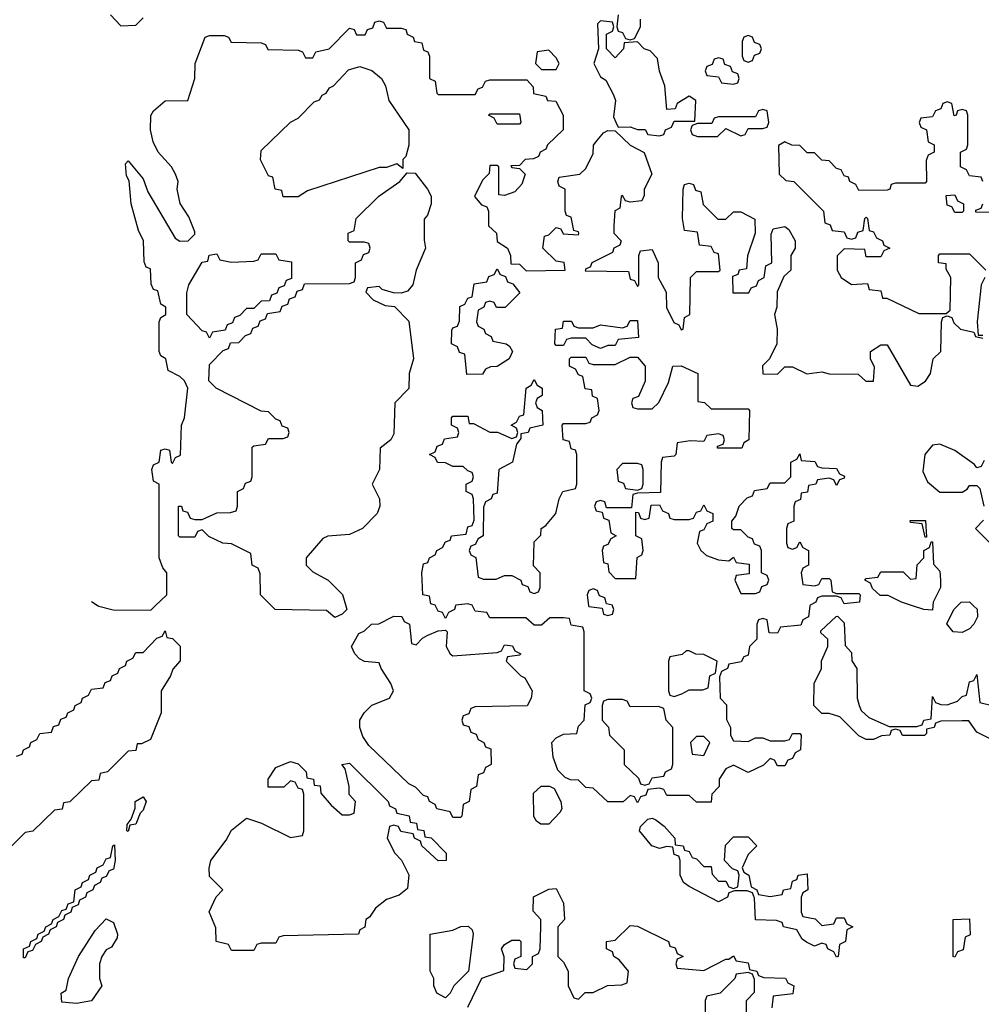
# Model space of a CAD drawing. Header units: inches. Extents: x 2808529 to 2951249, y 860290 to 1033701.
# Tile 123 of 153: x 2892116 to 2894722, y 1028920 to 1031589. Entities that reach past the tile are written whole.
import ezdxf

# ---------------------------------------------------------------- set-up
doc = ezdxf.new("R2010")
doc.units = ezdxf.units.IN
doc.header["$MEASUREMENT"] = 0
doc.layers.add('C8092', color=7, linetype='Continuous')
doc.layers.add('C8093', color=7, linetype='Continuous')

msp = doc.modelspace()

# ---------------------------------------------------------------- linework, layer by layer
at = {"layer": 'C8092', "color": 6}
for points in [[(2892328.4, 1030000), (2892330, 1029999), (2892369.1, 1029989.1), (2892471.3, 1029988.7), (2892483, 1030000)], [(2892999.2, 1030000), (2893002, 1029990), (2892990, 1029978), (2892970, 1029968.7), (2892947.3, 1029987.3), (2892808, 1029990), (2892798.2, 1030000)], [(2893297.3, 1030000), (2893294, 1029990), (2893278, 1029982), (2893270, 1029966), (2893262, 1029982), (2893250, 1029986), (2893243, 1030000)], [(2894257.7, 1030000), (2894254, 1029970), (2894238, 1029962), (2894232.7, 1029947.3), (2894178, 1029942), (2894170, 1029926), (2894147.3, 1029927.3), (2894142, 1029962), (2894130, 1029966), (2894118, 1029962), (2894114, 1029950), (2894114, 1029910), (2894094, 1029890), (2894090, 1029866), (2894078, 1029862), (2894071.6, 1029848.4), (2894038, 1029842), (2894034, 1029830), (2894018, 1029822), (2894012.7, 1029807.3), (2894014, 1029750), (2894031.6, 1029731.6), (2894031.6, 1029691.6), (2894042, 1029670), (2894042, 1029650), (2894050, 1029634), (2894090, 1029632), (2894110, 1029642), (2894130, 1029642), (2894150, 1029634), (2894190, 1029634), (2894202, 1029638), (2894210, 1029654), (2894230, 1029654), (2894234, 1029650), (2894232, 1029610), (2894218, 1029602), (2894210, 1029586), (2894198, 1029582), (2894190, 1029566), (2894170, 1029566), (2894162, 1029582), (2894150, 1029586), (2894131.6, 1029568.4), (2894090, 1029548), (2894050, 1029568), (2894030, 1029558), (2894012, 1029530), (2894012, 1029510), (2893992, 1029490), (2893990, 1029468), (2893950, 1029468), (2893930, 1029486), (2893870, 1029486), (2893862, 1029502), (2893850, 1029506), (2893818, 1029502), (2893812.7, 1029487.3), (2893798, 1029482), (2893790, 1029466), (2893782, 1029482), (2893770, 1029486), (2893751.3, 1029468.7), (2893710, 1029468.7), (2893670, 1029506), (2893650, 1029508), (2893630, 1029528), (2893608.9, 1029528.9), (2893594.6, 1029534.6), (2893574.6, 1029554.6), (2893562, 1029590), (2893558, 1029630), (2893570, 1029642), (2893590, 1029652), (2893626, 1029654), (2893630, 1029674), (2893646, 1029690), (2893648.4, 1029731.6), (2893662, 1029738), (2893666, 1029750), (2893662, 1029762), (2893646, 1029770), (2893646, 1029930), (2893642, 1029942), (2893610, 1029948), (2893606, 1029966), (2893590, 1029968), (2893552.7, 1029967.3), (2893530, 1029948), (2893510, 1029948), (2893487.3, 1029967.3), (2893390, 1029968), (2893382, 1029982), (2893350, 1029986), (2893343, 1030000)], [(2893657.7, 1030000), (2893658, 1029998), (2893694, 1029994), (2893698, 1029978), (2893710, 1029974), (2893722, 1029978), (2893726, 1029990), (2893722.7, 1030000)], [(2894591.1, 1030000), (2894590, 1029988.7), (2894566, 1029990), (2894536, 1030000)], [(2894701.4, 1030000), (2894710.9, 1029990.9), (2894712, 1029970), (2894702, 1029950), (2894690, 1029938), (2894670, 1029928), (2894646, 1029930), (2894628.7, 1029951.3), (2894648, 1029990), (2894658, 1030000)], [(2894750, 1029638), (2894710, 1029658), (2894688, 1029688), (2894670, 1029688.7), (2894612.7, 1029687.3), (2894598, 1029682), (2894594, 1029670), (2894574, 1029666), (2894574, 1029654), (2894568.4, 1029648.4), (2894508.9, 1029648.9), (2894502, 1029662), (2894490, 1029666), (2894478, 1029662), (2894474, 1029650), (2894452, 1029648), (2894430, 1029638), (2894410, 1029638), (2894390, 1029648), (2894339, 1029699), (2894310, 1029708), (2894290, 1029708), (2894268, 1029730), (2894268.7, 1029790), (2894288.7, 1029830), (2894288.9, 1029851.1), (2894306, 1029890), (2894306, 1029910), (2894287.3, 1029927.3), (2894287.3, 1029932.7), (2894328.4, 1029971.6), (2894332, 1029972), (2894350, 1029954), (2894352.7, 1029892.7), (2894370, 1029874), (2894371.3, 1029851.3), (2894384.7, 1029830), (2894386, 1029750), (2894390.7, 1029730), (2894396.8, 1029716.8), (2894417.3, 1029697.3), (2894472.7, 1029672.7), (2894547.3, 1029672.7), (2894562, 1029678), (2894566, 1029690), (2894586, 1029694), (2894590, 1029754), (2894598, 1029738), (2894612.7, 1029732.7), (2894630, 1029732), (2894658, 1029742), (2894670, 1029754), (2894682, 1029758), (2894690, 1029794), (2894702, 1029798), (2894710, 1029814), (2894718, 1029738), (2894751.3, 1029730)], [(2892107.3, 1029592.7), (2892122, 1029598), (2892126, 1029610), (2892142, 1029618), (2892146, 1029630), (2892162, 1029638), (2892170, 1029654), (2892202, 1029658), (2892207.3, 1029672.7), (2892222, 1029678), (2892227.3, 1029692.7), (2892242, 1029698), (2892246, 1029710), (2892262, 1029718), (2892266, 1029730), (2892282, 1029738), (2892286, 1029750), (2892302, 1029758), (2892310, 1029774), (2892342, 1029778), (2892347.3, 1029792.7), (2892362, 1029798), (2892366, 1029810), (2892382, 1029818), (2892386, 1029830), (2892402, 1029838), (2892406, 1029850), (2892422, 1029858), (2892430, 1029874), (2892450, 1029874), (2892487.3, 1029912.7), (2892502, 1029918), (2892510, 1029932), (2892514, 1029914), (2892530, 1029912), (2892550.7, 1029890.7), (2892551, 1029851), (2892531.1, 1029828.9), (2892524.7, 1029810), (2892498.8, 1029770), (2892498.8, 1029710), (2892470, 1029638), (2892446, 1029626), (2892434, 1029626), (2892430, 1029608), (2892410, 1029606), (2892354, 1029550), (2892334, 1029546), (2892330, 1029528), (2892310, 1029526), (2892251.1, 1029468.9), (2892234, 1029466), (2892231.1, 1029448.9), (2892210, 1029446), (2892151.1, 1029388.9), (2892130, 1029386), (2892074, 1029330)], [(2893330, 1028912), (2893368.7, 1028991.3), (2893428, 1029012), (2893428.4, 1029048.4), (2893422, 1029070), (2893430, 1029082), (2893450, 1029094), (2893470, 1029094), (2893474, 1029090), (2893474, 1029050), (2893458, 1029042), (2893454, 1029030), (2893458, 1029018), (2893490, 1029014), (2893506, 1029030), (2893506, 1029050), (2893522, 1029058), (2893526, 1029070), (2893528, 1029130), (2893528, 1029150), (2893507.3, 1029172.7), (2893508.4, 1029211.6), (2893550, 1029232), (2893570, 1029234), (2893590, 1029194), (2893592, 1029150), (2893574, 1029130), (2893574, 1029050), (2893590, 1029034), (2893602, 1029010), (2893602, 1028970), (2893618, 1028938), (2893630, 1028934), (2893648.4, 1028951.6), (2893670, 1028952), (2893708.9, 1028971.1), (2893747.3, 1028972.7), (2893762, 1028978), (2893766, 1029010), (2893740.4, 1029040.4), (2893726, 1029050), (2893722, 1029062), (2893706, 1029070), (2893706, 1029090), (2893730, 1029094), (2893770, 1029134), (2893790, 1029132), (2893874, 1029090), (2893878, 1029078), (2893892.7, 1029072.7), (2893898, 1029058), (2893914, 1029050), (2893898, 1029042), (2893894, 1029030), (2893898, 1029018), (2893970, 1029012), (2894030, 1029042), (2894038, 1029042), (2894050, 1029051.3), (2894058, 1029038), (2894090, 1029032), (2894094, 1029014), (2894114, 1029010), (2894118, 1028998), (2894132.7, 1028992.7), (2894191.1, 1028991.1), (2894198, 1028978), (2894214, 1028970), (2894211.6, 1028948.4), (2894158, 1028942), (2894154, 1028910)], [(2894086, 1028870), (2894086, 1028930), (2894107.3, 1028952.7), (2894107.3, 1028987.3), (2894102, 1029002), (2894090, 1029006), (2894058, 1029002), (2894054, 1028990), (2894014, 1028950), (2893978, 1028942), (2893974, 1028930), (2893974, 1028870)]]:
    msp.add_lwpolyline(points, dxfattribs=at)
for points in [[(2893190, 1029894), (2893207.3, 1029912.7), (2893220.4, 1029919.6), (2893250, 1029932), (2893270, 1029934), (2893274, 1029930), (2893272, 1029890), (2893282, 1029870), (2893290, 1029864.7), (2893410, 1029874), (2893422, 1029878), (2893430, 1029894), (2893451.6, 1029891.6), (2893458, 1029878), (2893474, 1029870), (2893470, 1029866), (2893438, 1029862), (2893434, 1029850), (2893474, 1029810), (2893484.7, 1029804.7), (2893504.7, 1029770), (2893502, 1029750), (2893490.7, 1029729.3), (2893350, 1029726), (2893338, 1029722), (2893332.7, 1029707.3), (2893318, 1029702), (2893314, 1029690), (2893318, 1029678), (2893332.7, 1029672.7), (2893338, 1029658), (2893352.7, 1029652.7), (2893358, 1029638), (2893374, 1029630), (2893378, 1029618), (2893392.7, 1029612.7), (2893394, 1029570), (2893378, 1029562), (2893372.7, 1029547.3), (2893358, 1029542), (2893354, 1029510), (2893338, 1029502), (2893334, 1029470), (2893318, 1029462), (2893314, 1029430), (2893310, 1029426), (2893290, 1029426), (2893282, 1029442), (2893246, 1029450), (2893242, 1029462), (2893226, 1029470), (2893222, 1029482), (2893210, 1029486), (2893188.4, 1029508.4), (2893170, 1029518), (2893062, 1029622), (2893045.6, 1029645.6), (2893037.2, 1029670), (2893037.2, 1029690), (2893049, 1029710), (2893070, 1029731), (2893118, 1029750), (2893128.7, 1029770), (2893122, 1029790), (2893095.3, 1029830), (2893090, 1029846), (2893050, 1029849), (2893036.5, 1029856.5), (2893024, 1029870), (2893015.3, 1029890), (2893035.3, 1029924.7), (2893050, 1029932), (2893069.3, 1029950.7), (2893088.7, 1029951.3), (2893130, 1029972), (2893151.6, 1029971.6), (2893158, 1029958), (2893172, 1029950), (2893178, 1029898)], [(2893930, 1029878), (2893922, 1029878), (2893911.6, 1029868.4), (2893878, 1029862), (2893874, 1029850), (2893874, 1029770), (2893878, 1029758), (2893890, 1029754), (2893910, 1029762), (2893930, 1029772), (2893967.3, 1029772.7), (2893982, 1029778), (2893986, 1029810), (2894002, 1029818), (2894006, 1029850), (2893970, 1029868), (2893948.7, 1029868.7)], [(2893750, 1029746), (2893710, 1029746), (2893698, 1029742), (2893694, 1029730), (2893694, 1029690), (2893711.6, 1029671.6), (2893714, 1029650), (2893754, 1029610), (2893754, 1029570), (2893792.7, 1029532.7), (2893798, 1029518), (2893810, 1029514), (2893822, 1029518), (2893830, 1029534), (2893862, 1029538), (2893866, 1029550), (2893882, 1029558), (2893886, 1029570), (2893886, 1029670), (2893868, 1029690), (2893862, 1029722), (2893847.3, 1029727.3), (2893770, 1029726), (2893762, 1029742)], [(2893970, 1029646), (2893950, 1029646), (2893934, 1029630), (2893938, 1029598), (2893970, 1029594), (2893986, 1029630)], [(2892990, 1029434), (2893010, 1029434), (2893022, 1029438), (2893026, 1029470), (2893008.7, 1029488.7), (2893008.7, 1029510), (2892998, 1029558), (2892988.7, 1029570), (2893010, 1029574), (2893114, 1029470), (2893118, 1029458), (2893134, 1029450), (2893138, 1029438), (2893171.1, 1029431.1), (2893174, 1029414), (2893191.1, 1029411.1), (2893194, 1029394), (2893211.1, 1029391.1), (2893214, 1029374), (2893231.1, 1029371.1), (2893272, 1029330), (2893272, 1029310), (2893250, 1029309), (2893206, 1029350), (2893202, 1029362), (2893186, 1029370), (2893182, 1029382), (2893148.4, 1029388.4), (2893142, 1029402), (2893130, 1029406), (2893118, 1029402), (2893112, 1029370), (2893132, 1029330), (2893150.8, 1029310.8), (2893170.6, 1029270.6), (2893166.4, 1029233.6), (2893144.5, 1029215.5), (2893110, 1029204), (2893079.8, 1029180.2), (2893063.6, 1029156.4), (2893054, 1029150), (2893051.3, 1029128.7), (2893038, 1029122), (2893034, 1029110), (2892830, 1029106), (2892818, 1029102), (2892810, 1029086), (2892770, 1029086), (2892758, 1029082), (2892750, 1029066), (2892690, 1029066), (2892682, 1029082), (2892648, 1029090), (2892647.3, 1029127.3), (2892629.1, 1029170.9), (2892648.4, 1029211.6), (2892666, 1029230), (2892630, 1029266), (2892628.9, 1029288.9), (2892634, 1029310), (2892675.5, 1029364.5), (2892690, 1029392), (2892730, 1029424.7), (2892770.7, 1029410.7), (2892850, 1029372), (2892882, 1029378), (2892886, 1029390), (2892886, 1029490), (2892882, 1029502), (2892870, 1029506), (2892862, 1029522), (2892850, 1029526), (2892831.6, 1029508.4), (2892788.7, 1029508.7), (2892789, 1029530), (2892810, 1029562), (2892850, 1029578), (2892870, 1029572), (2892892, 1029550), (2892894, 1029534), (2892912, 1029530), (2892914, 1029514), (2892930, 1029512), (2892932, 1029492), (2892959.6, 1029459.6)], [(2893528.4, 1029408.4), (2893516.4, 1029416.4), (2893508.9, 1029428.9), (2893508, 1029492), (2893528.7, 1029511.3), (2893551.3, 1029511.3), (2893564.7, 1029504.7), (2893582.8, 1029470), (2893584.7, 1029450), (2893579.8, 1029440.2), (2893550, 1029408.7)], [(2892410, 1029388), (2892406, 1029390), (2892407.3, 1029407.3), (2892418, 1029422), (2892428.7, 1029451.3), (2892429, 1029470), (2892450, 1029482), (2892458, 1029470), (2892450, 1029446), (2892442, 1029438), (2892430, 1029408), (2892414, 1029406)], [(2893970, 1029294), (2893990, 1029294), (2893992.7, 1029272.7), (2894010, 1029254), (2894030, 1029254), (2894038, 1029238), (2894050, 1029234), (2894062, 1029238), (2894066, 1029270), (2894062, 1029282), (2894047.3, 1029287.3), (2894026, 1029310), (2894028.4, 1029351.6), (2894050, 1029374), (2894090, 1029374), (2894114, 1029350), (2894090, 1029326), (2894074, 1029290), (2894078, 1029278), (2894092, 1029270), (2894098, 1029238), (2894114, 1029230), (2894118, 1029218), (2894150, 1029212), (2894182, 1029218), (2894186, 1029230), (2894206, 1029234), (2894210, 1029254), (2894222, 1029258), (2894226, 1029270), (2894250, 1029274), (2894252, 1029230), (2894238, 1029222), (2894234, 1029210), (2894234, 1029170), (2894238, 1029158), (2894271.6, 1029151.6), (2894290, 1029134), (2894322, 1029138), (2894330, 1029154), (2894350, 1029154), (2894358, 1029138), (2894374, 1029130), (2894358, 1029122), (2894354, 1029090), (2894338, 1029082), (2894334, 1029050), (2894330, 1029048), (2894322, 1029062), (2894306, 1029070), (2894302, 1029082), (2894290, 1029086), (2894270, 1029078), (2894248.7, 1029088.7), (2894236.4, 1029096.4), (2894222, 1029122), (2894186, 1029130), (2894182, 1029142), (2894167.3, 1029147.3), (2894110, 1029148.7), (2894107.3, 1029207.3), (2894102, 1029222), (2894087.3, 1029227.3), (2894052.7, 1029227.3), (2894038, 1029222), (2894034, 1029210), (2894010, 1029198), (2893930, 1029239), (2893915.3, 1029250), (2893906, 1029270), (2893906, 1029310), (2893902, 1029322), (2893890, 1029326), (2893886, 1029346), (2893870, 1029348), (2893850, 1029342), (2893829.4, 1029349.4), (2893795.3, 1029390), (2893798, 1029402), (2893818, 1029422), (2893830, 1029424.7), (2893839.8, 1029419.8), (2893862.8, 1029402.8), (2893891.3, 1029370), (2893892.7, 1029352.7), (2893914, 1029350), (2893918, 1029338), (2893930, 1029334), (2893938, 1029318), (2893950, 1029314)], [(2892126, 1029046), (2892126, 1029070), (2892142, 1029078), (2892146, 1029090), (2892162, 1029098), (2892166, 1029110), (2892182, 1029118), (2892186, 1029130), (2892202, 1029138), (2892206, 1029150), (2892222, 1029158), (2892230, 1029174), (2892242, 1029178), (2892247.3, 1029192.7), (2892262, 1029198), (2892266, 1029230), (2892282, 1029238), (2892286, 1029250), (2892302, 1029258), (2892306, 1029270), (2892322, 1029278), (2892326, 1029290), (2892342, 1029298), (2892350, 1029314), (2892362, 1029318), (2892368, 1029350), (2892372.7, 1029352.7), (2892374, 1029310), (2892370, 1029286), (2892358, 1029282), (2892350, 1029266), (2892338, 1029262), (2892334, 1029250), (2892318, 1029242), (2892314, 1029230), (2892298, 1029222), (2892294, 1029210), (2892278, 1029202), (2892274, 1029190), (2892258, 1029182), (2892254, 1029170), (2892238, 1029162), (2892234, 1029150), (2892218, 1029142), (2892214, 1029130), (2892198, 1029122), (2892194, 1029110), (2892178, 1029102), (2892174, 1029090), (2892158, 1029082), (2892150, 1029066), (2892138, 1029062), (2892130, 1029046)], [(2892270, 1028922), (2892230, 1028926), (2892228, 1028950), (2892242, 1028958), (2892248, 1028990), (2892275.3, 1029050), (2892320.2, 1029119.8), (2892350, 1029152), (2892370, 1029142), (2892381, 1029110), (2892379.8, 1029100.2), (2892364.7, 1029075.3), (2892350, 1029068), (2892338, 1029050), (2892332, 1029030), (2892332, 1028990), (2892338, 1028970), (2892310, 1028929)], [(2894650, 1029048), (2894646, 1029050), (2894646, 1029150), (2894690, 1029152), (2894691.6, 1029108.4), (2894678, 1029102), (2894672.7, 1029067.3), (2894658, 1029062)], [(2893270, 1028938), (2893246, 1028950), (2893238, 1028970), (2893238, 1028990), (2893228, 1029010), (2893228, 1029110), (2893290, 1029121), (2893311.3, 1029131.3), (2893331.6, 1029131.6), (2893342, 1029122), (2893344.7, 1029110), (2893332, 1029010), (2893292, 1028970), (2893282, 1028950)]]:
    msp.add_lwpolyline(points, close=True, dxfattribs=at)
at = {"layer": 'C8093', "color": 6}
for points in [[(2892362, 1031602), (2892390, 1031572), (2892430, 1031574), (2892450, 1031594)], [(2893738, 1031602), (2893734, 1031570), (2893738, 1031558), (2893750, 1031554), (2893758, 1031538), (2893770, 1031534), (2893782, 1031538), (2893798, 1031570), (2893798, 1031590)], [(2892483, 1030000), (2892514, 1030030), (2892514, 1030090), (2892503.6, 1030103.6), (2892494, 1030130), (2892494, 1030330), (2892478, 1030338), (2892474, 1030370), (2892478, 1030382), (2892494, 1030390), (2892498, 1030422), (2892510, 1030426), (2892522, 1030422), (2892526, 1030390), (2892530, 1030386), (2892538, 1030402), (2892551.6, 1030408.4), (2892554, 1030490), (2892562, 1030510), (2892571.3, 1030590), (2892562, 1030610), (2892550, 1030622), (2892518, 1030638), (2892512, 1030670), (2892498, 1030678), (2892494, 1030690), (2892494, 1030770), (2892498, 1030782), (2892512, 1030790), (2892512, 1030810), (2892498, 1030818), (2892490, 1030854), (2892478, 1030858), (2892472, 1030872), (2892470, 1030914), (2892458, 1030918), (2892452.7, 1030932.7), (2892450.8, 1030990), (2892438, 1031018), (2892418, 1031090), (2892412, 1031152), (2892405.4, 1031165.4), (2892402, 1031198), (2892410, 1031206), (2892450, 1031158), (2892462.7, 1031122.7), (2892537.2, 1030997.2), (2892550, 1030988.7), (2892572, 1030990), (2892590, 1031008), (2892590, 1031014), (2892574.4, 1031054.4), (2892551, 1031091), (2892542.8, 1031130), (2892544.7, 1031150), (2892538, 1031170), (2892526.8, 1031190), (2892490.8, 1031230), (2892477.5, 1031257.5), (2892470.6, 1031290), (2892470.9, 1031329.1), (2892478, 1031342), (2892510, 1031368.7), (2892571.3, 1031370), (2892590.7, 1031429.3), (2892591.3, 1031470), (2892618, 1031542), (2892630, 1031546), (2892670, 1031546), (2892682, 1031542), (2892688.4, 1031528.4), (2892770, 1031526), (2892782, 1031522), (2892788.4, 1031508.4), (2892870, 1031506), (2892882, 1031502), (2892890, 1031486), (2892910, 1031486), (2892918, 1031502), (2892954, 1031510), (2893010, 1031566), (2893022, 1031562), (2893028.4, 1031548.4), (2893051.6, 1031548.4), (2893058, 1031562), (2893072.7, 1031567.3), (2893078, 1031582), (2893090, 1031586), (2893102, 1031582), (2893110, 1031566), (2893150, 1031566), (2893162, 1031562), (2893166, 1031550), (2893182, 1031542), (2893186, 1031530), (2893206, 1031526), (2893210, 1031506), (2893222, 1031502), (2893226, 1031490), (2893226, 1031430), (2893242, 1031422), (2893246, 1031390), (2893250, 1031386), (2893350, 1031386), (2893358, 1031402), (2893370, 1031406), (2893378, 1031422), (2893390, 1031426), (2893490, 1031426), (2893507.3, 1031407.3), (2893508.7, 1031388.7), (2893542, 1031382), (2893546, 1031370), (2893568.4, 1031368.4), (2893589, 1031330), (2893589, 1031290), (2893546, 1031250), (2893542, 1031238), (2893526, 1031230), (2893522, 1031218), (2893508.4, 1031211.6), (2893486, 1031210), (2893470, 1031194), (2893447.3, 1031192.7), (2893450, 1031188), (2893470, 1031186), (2893486, 1031170), (2893476.4, 1031143.6), (2893458, 1031122), (2893430, 1031112), (2893414, 1031114), (2893414, 1031190), (2893410, 1031194), (2893390, 1031194), (2893388, 1031172), (2893370, 1031154), (2893348, 1031110), (2893367.3, 1031087.3), (2893382, 1031082), (2893386, 1031070), (2893386, 1031030), (2893408, 1031010), (2893410, 1030988), (2893438, 1030970), (2893446, 1030950), (2893447.3, 1030927.3), (2893470, 1030926), (2893488, 1030908), (2893594, 1030910), (2893591.1, 1030931.1), (2893570, 1030934), (2893534, 1030970), (2893538, 1031002), (2893550, 1031006), (2893570, 1031026), (2893582, 1031022), (2893588.4, 1031008.4), (2893630, 1031006), (2893631, 1031009), (2893630, 1031014), (2893618, 1031018), (2893610, 1031054), (2893598, 1031058), (2893594, 1031070), (2893594, 1031130), (2893578, 1031138), (2893574, 1031150), (2893578, 1031162), (2893634, 1031170), (2893650, 1031186), (2893670, 1031226), (2893671.3, 1031248.7), (2893679.6, 1031260.4), (2893698, 1031282), (2893710, 1031288.7), (2893730, 1031288), (2893770, 1031249), (2893808.7, 1031228.7), (2893829, 1031170), (2893808.7, 1031130), (2893808, 1031112), (2893802, 1031098), (2893770, 1031094), (2893758, 1031098), (2893750, 1031112), (2893746, 1031110), (2893742, 1031078), (2893728.9, 1031071.1), (2893726, 1031030), (2893726, 1031010), (2893746, 1030990), (2893742, 1030978), (2893726, 1030970), (2893722, 1030958), (2893666, 1030930), (2893662, 1030918), (2893650, 1030914), (2893648.4, 1030908.4), (2893766, 1030906), (2893770, 1030886), (2893782, 1030882), (2893790, 1030866), (2893794, 1030870), (2893794, 1030950), (2893798, 1030962), (2893830, 1030966), (2893846, 1030930), (2893846, 1030890), (2893868, 1030850), (2893868.9, 1030808.9), (2893888.4, 1030768.4), (2893902, 1030762), (2893908.4, 1030748.4), (2893914, 1030750), (2893918, 1030782), (2893932, 1030790), (2893934, 1030890), (2893950, 1030906), (2894010, 1030906), (2894014, 1030910), (2894010, 1030954), (2893998, 1030958), (2893990, 1030974), (2893958, 1030978), (2893952.7, 1031012.7), (2893918, 1031018), (2893912, 1031050), (2893914, 1031130), (2893918, 1031142), (2893930, 1031146), (2893942, 1031142), (2893947.3, 1031127.3), (2893962, 1031122), (2893968.4, 1031088.4), (2894008, 1031048), (2894030, 1031048.7), (2894050, 1031068), (2894070, 1031068), (2894108, 1031048), (2894109, 1031010), (2894088.7, 1030948.7), (2894086, 1030914), (2894066, 1030910), (2894062, 1030898), (2894047.3, 1030892.7), (2894048.4, 1030848.4), (2894091.6, 1030848.4), (2894098, 1030862), (2894112.7, 1030867.3), (2894118, 1030882), (2894134, 1030890), (2894138, 1030922), (2894154, 1030930), (2894152.7, 1031007.3), (2894158, 1031022), (2894190, 1031028), (2894200.4, 1031020.4), (2894218, 1030990), (2894218, 1030970), (2894206, 1030950), (2894206, 1030910), (2894187.3, 1030892.7), (2894168.4, 1030851.6), (2894168, 1030810), (2894162, 1030790), (2894168.7, 1030750), (2894168, 1030710), (2894148, 1030670), (2894129.3, 1030650.7), (2894130, 1030628.7), (2894170, 1030628), (2894190, 1030648), (2894210, 1030648), (2894248.9, 1030628.9), (2894290, 1030634), (2894310, 1030629), (2894388.4, 1030628.4), (2894409.2, 1030609.2), (2894430, 1030609), (2894432.7, 1030647.3), (2894422, 1030670), (2894422, 1030690), (2894450, 1030708), (2894467.3, 1030707.3), (2894530, 1030598), (2894550, 1030595.3), (2894570.7, 1030609.3), (2894584.7, 1030630), (2894592, 1030670), (2894612, 1030690), (2894614, 1030770), (2894618, 1030782), (2894630, 1030786), (2894642, 1030782), (2894647.3, 1030767.3), (2894666, 1030750), (2894702, 1030742), (2894706, 1030730), (2894726, 1030726)], [(2894726, 1031150), (2894722, 1031162), (2894690, 1031166), (2894682, 1031182), (2894666, 1031190), (2894666, 1031230), (2894682, 1031238), (2894686, 1031250), (2894686, 1031330), (2894682, 1031342), (2894670, 1031346), (2894658, 1031342), (2894654, 1031330), (2894648.4, 1031328.4), (2894642, 1031362), (2894630, 1031366), (2894618, 1031362), (2894612.7, 1031347.3), (2894598, 1031342), (2894590, 1031326), (2894558, 1031322), (2894554, 1031310), (2894558, 1031298), (2894574, 1031290), (2894578, 1031258), (2894594, 1031250), (2894594, 1031230), (2894578, 1031222), (2894572.7, 1031207.3), (2894574, 1031150), (2894570, 1031146), (2894490, 1031146), (2894478, 1031142), (2894474, 1031130), (2894467.3, 1031127.3), (2894390, 1031126), (2894382, 1031142), (2894366, 1031150), (2894362, 1031162), (2894350, 1031166), (2894342, 1031182), (2894330, 1031186), (2894310, 1031206), (2894290, 1031208), (2894270, 1031228), (2894250, 1031228), (2894230, 1031248), (2894208.9, 1031248.9), (2894190, 1031258), (2894172, 1031248), (2894174, 1031170), (2894192.7, 1031152.7), (2894214, 1031150), (2894294, 1031070), (2894298, 1031038), (2894312.7, 1031032.7), (2894318, 1031018), (2894350, 1031014), (2894358, 1030998), (2894370, 1030994), (2894382, 1030998), (2894387.3, 1031012.7), (2894402, 1031018), (2894406, 1031050), (2894410, 1031054), (2894414, 1031050), (2894418, 1031018), (2894430, 1031014), (2894438, 1030998), (2894454, 1030990), (2894458, 1030978), (2894474, 1030970), (2894458, 1030962), (2894450, 1030946), (2894410, 1030946), (2894406, 1030966), (2894350, 1030968), (2894331.3, 1030948.7), (2894331, 1030910), (2894342, 1030890), (2894370, 1030871.3), (2894414, 1030874), (2894418, 1030858), (2894450, 1030854), (2894454, 1030834), (2894466, 1030834), (2894552.7, 1030792.7), (2894627.3, 1030792.7), (2894638, 1030802), (2894639.3, 1030890), (2894627.3, 1030912.7), (2894627.3, 1030927.3), (2894606, 1030930), (2894606, 1030950), (2894610, 1030954), (2894690, 1030954), (2894734, 1030910)], [(2892798.2, 1030000), (2892768.7, 1030030), (2892767.3, 1030087.3), (2892762, 1030102), (2892746, 1030110), (2892742, 1030142), (2892690, 1030168), (2892666, 1030170), (2892628.4, 1030188.4), (2892610, 1030206), (2892598, 1030202), (2892590, 1030186), (2892550, 1030186), (2892546, 1030190), (2892546, 1030270), (2892554, 1030270), (2892558, 1030258), (2892570, 1030254), (2892578, 1030238), (2892590, 1030234), (2892610, 1030234), (2892650, 1030252), (2892687.3, 1030252.7), (2892702, 1030258), (2892706, 1030270), (2892706, 1030310), (2892722, 1030318), (2892727.3, 1030332.7), (2892742, 1030338), (2892746, 1030350), (2892746, 1030430), (2892750, 1030434), (2892782, 1030438), (2892790, 1030454), (2892830, 1030454), (2892842, 1030458), (2892846, 1030470), (2892842, 1030482), (2892827.3, 1030487.3), (2892822, 1030502), (2892810, 1030506), (2892790, 1030526), (2892770, 1030528), (2892648, 1030590), (2892628, 1030610), (2892630, 1030654), (2892667.3, 1030692.7), (2892682, 1030698), (2892687.3, 1030712.7), (2892710, 1030714), (2892727.3, 1030732.7), (2892742, 1030738), (2892747.3, 1030752.7), (2892762, 1030758), (2892767.3, 1030772.7), (2892782, 1030778), (2892787.3, 1030792.7), (2892822, 1030798), (2892827.3, 1030812.7), (2892842, 1030818), (2892847.3, 1030832.7), (2892862, 1030838), (2892867.3, 1030852.7), (2892882, 1030858), (2892887.3, 1030872.7), (2893010, 1030874), (2893022, 1030878), (2893026, 1030890), (2893026, 1030930), (2893042, 1030938), (2893047.3, 1030952.7), (2893062, 1030958), (2893066, 1030970), (2893062, 1030982), (2893050, 1030986), (2893010, 1030986), (2893006, 1030990), (2893006, 1031010), (2893022, 1031018), (2893028, 1031050), (2893089.3, 1031110.7), (2893146, 1031150), (2893166, 1031174), (2893187.3, 1031172.7), (2893221, 1031130), (2893230.8, 1031110.8), (2893231, 1031090), (2893221, 1031059), (2893211.6, 1031048.4), (2893211.6, 1030991.6), (2893216, 1030970), (2893190.7, 1030910), (2893181, 1030870), (2893167.1, 1030852.9), (2893150, 1030848), (2893128.4, 1030848.4), (2893098, 1030858), (2893090, 1030866), (2893058, 1030862), (2893054, 1030850), (2893074, 1030830), (2893106, 1030814), (2893131.3, 1030811.3), (2893170, 1030772), (2893182.8, 1030670), (2893171, 1030630), (2893170.7, 1030589.3), (2893132, 1030550), (2893130, 1030466), (2893122, 1030450), (2893092.7, 1030427.3), (2893091.3, 1030370), (2893071.3, 1030330), (2893091.3, 1030290), (2893092, 1030270), (2893084.7, 1030250), (2893044.7, 1030210), (2893010, 1030193.2), (2892951.1, 1030188.9), (2892936.9, 1030183.1), (2892892, 1030130), (2892892, 1030110), (2892910, 1030092), (2892952, 1030070), (2892990.7, 1030030.7), (2892999.2, 1030000)], [(2894830, 1031066), (2894707.3, 1031067.3), (2894707.3, 1031072.7), (2894722, 1031078), (2894726, 1031090)], [(2894732, 1030890), (2894722, 1030870), (2894711.3, 1030770), (2894714, 1030734), (2894726, 1030734)], [(2893243, 1030000), (2893242, 1030002), (2893230, 1030006), (2893226, 1030026), (2893208, 1030030), (2893206, 1030090), (2893210, 1030114), (2893222, 1030118), (2893226, 1030130), (2893242, 1030138), (2893246, 1030150), (2893262, 1030158), (2893270, 1030174), (2893282, 1030178), (2893286, 1030190), (2893326, 1030194), (2893330, 1030214), (2893342, 1030218), (2893347.3, 1030232.7), (2893346, 1030290), (2893342, 1030302), (2893326, 1030310), (2893326, 1030330), (2893342, 1030338), (2893346, 1030350), (2893342, 1030362), (2893330, 1030366), (2893318, 1030378), (2893290, 1030378), (2893270, 1030388), (2893248.4, 1030388.4), (2893242, 1030402), (2893226, 1030410), (2893242, 1030418), (2893247.3, 1030432.7), (2893262, 1030438), (2893267.3, 1030452.7), (2893302, 1030458), (2893306, 1030470), (2893302, 1030482), (2893286, 1030490), (2893286, 1030510), (2893290, 1030514), (2893330, 1030514), (2893334, 1030494), (2893346, 1030494), (2893390, 1030471), (2893411.1, 1030471.1), (2893450, 1030454), (2893462, 1030458), (2893466, 1030470), (2893462, 1030482), (2893448, 1030490), (2893462, 1030498), (2893470, 1030514), (2893482, 1030518), (2893488, 1030590), (2893502, 1030598), (2893510, 1030614), (2893518, 1030598), (2893532, 1030590), (2893532, 1030570), (2893518, 1030562), (2893514, 1030550), (2893518, 1030538), (2893532, 1030530), (2893534, 1030490), (2893498, 1030482), (2893494, 1030470), (2893474, 1030466), (2893474, 1030454), (2893462, 1030438), (2893451.3, 1030390), (2893414, 1030370), (2893410, 1030306), (2893398, 1030302), (2893394, 1030290), (2893378, 1030282), (2893372.7, 1030267.3), (2893372, 1030190), (2893358, 1030182), (2893350, 1030166), (2893338, 1030162), (2893334, 1030150), (2893338, 1030138), (2893351.6, 1030131.6), (2893358, 1030078), (2893372.7, 1030072.7), (2893407.3, 1030072.7), (2893430, 1030082), (2893450, 1030082), (2893474, 1030070), (2893478, 1030058), (2893492.7, 1030052.7), (2893498, 1030038), (2893510, 1030034), (2893522, 1030038), (2893526, 1030050), (2893526, 1030090), (2893508.7, 1030108.7), (2893510, 1030174), (2893528, 1030192), (2893528.7, 1030210), (2893542, 1030218), (2893568.7, 1030250), (2893578, 1030290), (2893588, 1030310), (2893622, 1030318), (2893626, 1030330), (2893626, 1030410), (2893622, 1030422), (2893610, 1030426), (2893606, 1030446), (2893588.7, 1030450), (2893586, 1030490), (2893590, 1030494), (2893650, 1030494), (2893662, 1030498), (2893666, 1030510), (2893682, 1030518), (2893686, 1030530), (2893682, 1030562), (2893668.4, 1030568.4), (2893666, 1030586), (2893648.7, 1030588.7), (2893642, 1030622), (2893630, 1030626), (2893622, 1030642), (2893606, 1030650), (2893606, 1030670), (2893610, 1030674), (2893650, 1030674), (2893658, 1030658), (2893670, 1030654), (2893730, 1030654), (2893770, 1030674), (2893790, 1030674), (2893811.3, 1030650), (2893811.1, 1030608.9), (2893792.7, 1030567.3), (2893778, 1030562), (2893774, 1030550), (2893778, 1030538), (2893790, 1030534), (2893830, 1030534), (2893848.4, 1030551.6), (2893874.6, 1030605.4), (2893886, 1030650), (2893908.9, 1030651.1), (2893954, 1030630), (2893954, 1030554), (2893971.6, 1030551.6), (2893990, 1030534), (2894090, 1030534), (2894094, 1030530), (2894092, 1030450), (2894078, 1030442), (2894072.7, 1030427.3), (2894007.3, 1030427.3), (2894007.3, 1030432.7), (2894022, 1030438), (2894026, 1030450), (2894022, 1030462), (2894010, 1030466), (2893978, 1030462), (2893970, 1030446), (2893932.7, 1030447.3), (2893898, 1030442), (2893894, 1030410), (2893890, 1030406), (2893858, 1030402), (2893854, 1030390), (2893852.7, 1030307.3), (2893790, 1030306), (2893778, 1030302), (2893774, 1030266), (2893706, 1030266), (2893702, 1030282), (2893690, 1030286), (2893678, 1030282), (2893674, 1030270), (2893678, 1030258), (2893694, 1030254), (2893698, 1030238), (2893712.7, 1030232.7), (2893718, 1030198), (2893732, 1030190), (2893718, 1030182), (2893710, 1030166), (2893698, 1030162), (2893694, 1030150), (2893698, 1030118), (2893710, 1030114), (2893712.7, 1030092.7), (2893730, 1030074), (2893786, 1030074), (2893788.9, 1030131.1), (2893802, 1030138), (2893806, 1030150), (2893802, 1030182), (2893786, 1030190), (2893786, 1030254), (2893792.7, 1030252.7), (2893798, 1030238), (2893810, 1030234), (2893822, 1030238), (2893827.3, 1030272.7), (2893850, 1030274), (2893858, 1030258), (2893874, 1030250), (2893878, 1030238), (2893890, 1030234), (2893930, 1030234), (2893942, 1030238), (2893950, 1030254), (2893962, 1030258), (2893970, 1030274), (2893978, 1030258), (2893994, 1030250), (2893994, 1030230), (2893978, 1030222), (2893970, 1030206), (2893958, 1030202), (2893952, 1030170), (2893962, 1030150), (2893976.9, 1030136.9), (2894010, 1030124.7), (2894038, 1030122), (2894050, 1030132), (2894058, 1030118), (2894092.7, 1030112.7), (2894092.7, 1030087.3), (2894058, 1030082), (2894054, 1030070), (2894070, 1030034), (2894110, 1030034), (2894122, 1030038), (2894127.3, 1030052.7), (2894142, 1030058), (2894146, 1030070), (2894142, 1030082), (2894126, 1030090), (2894126, 1030150), (2894122, 1030162), (2894107.3, 1030167.3), (2894102, 1030182), (2894090, 1030186), (2894070, 1030206), (2894050, 1030206), (2894046, 1030210), (2894046, 1030230), (2894056.4, 1030243.6), (2894066, 1030270), (2894087.3, 1030292.7), (2894102, 1030298), (2894107.3, 1030312.7), (2894142, 1030318), (2894150, 1030334), (2894190, 1030334), (2894206, 1030350), (2894206, 1030390), (2894222, 1030398), (2894230, 1030412), (2894234, 1030394), (2894271.1, 1030391.1), (2894278, 1030378), (2894290, 1030374), (2894330, 1030372), (2894338, 1030358), (2894351.6, 1030351.6), (2894350, 1030346), (2894338, 1030342), (2894330, 1030326), (2894322, 1030342), (2894310, 1030346), (2894278, 1030342), (2894274, 1030330), (2894254, 1030326), (2894251.3, 1030308.7), (2894234, 1030306), (2894231.6, 1030288.4), (2894218, 1030282), (2894214, 1030270), (2894214, 1030230), (2894198, 1030222), (2894194, 1030210), (2894194, 1030170), (2894198, 1030158), (2894210, 1030154), (2894222, 1030158), (2894230, 1030174), (2894238, 1030158), (2894254, 1030150), (2894254, 1030110), (2894238, 1030102), (2894234, 1030090), (2894238, 1030058), (2894270, 1030054), (2894282, 1030058), (2894290, 1030074), (2894310, 1030074), (2894314, 1030070), (2894318, 1030038), (2894330, 1030034), (2894390, 1030034), (2894394, 1030030), (2894392, 1030010), (2894350, 1030006), (2894342, 1030022), (2894330, 1030026), (2894290, 1030026), (2894278, 1030022), (2894274, 1030010), (2894258, 1030002), (2894257.7, 1030000)], [(2894730, 1030394), (2894722, 1030378), (2894710, 1030374), (2894703.6, 1030383.6), (2894650, 1030421), (2894610, 1030438), (2894590, 1030436), (2894569, 1030410), (2894564, 1030364), (2894576.4, 1030336.4), (2894610, 1030308.7), (2894670, 1030308.7), (2894683.6, 1030316.4), (2894690, 1030326), (2894710, 1030326), (2894718, 1030318), (2894728.7, 1030270)], [(2894728, 1030232), (2894706, 1030210), (2894746, 1030170)], [(2894536, 1030000), (2894506, 1030010), (2894470, 1030028), (2894448.4, 1030028.4), (2894427.3, 1030047.3), (2894422, 1030062), (2894406, 1030070), (2894410, 1030074), (2894442, 1030078), (2894450, 1030092), (2894510, 1030092), (2894530, 1030072), (2894546, 1030074), (2894548.4, 1030111.6), (2894566, 1030130), (2894566, 1030150), (2894582, 1030158), (2894586, 1030174), (2894590, 1030174), (2894592.7, 1030112.7), (2894610, 1030094), (2894611.3, 1030070), (2894611.3, 1030050), (2894592, 1030010), (2894591.1, 1030000)], [(2893722.7, 1030000), (2893722, 1030002), (2893706, 1030006), (2893702, 1030022), (2893687.3, 1030027.3), (2893682, 1030042), (2893670, 1030046), (2893658, 1030042), (2893654, 1030030), (2893657.7, 1030000)], [(2892310, 1030011.6), (2892328.4, 1030000)], [(2893343, 1030000), (2893342, 1030002), (2893330, 1030006), (2893298, 1030002), (2893297.3, 1030000)], [(2894658, 1030000), (2894668, 1030010), (2894690, 1030011), (2894701.4, 1030000)]]:
    msp.add_lwpolyline(points, dxfattribs=at)
for points in [[(2893690, 1031586), (2893682, 1031578), (2893684.7, 1031510), (2893672, 1031470), (2893690, 1031434), (2893704.7, 1031424.7), (2893725.2, 1031385.2), (2893730.7, 1031370), (2893725.4, 1031325.4), (2893731.1, 1031311.1), (2893738, 1031298), (2893770, 1031298.8), (2893790, 1031291.3), (2893811, 1031291), (2893818, 1031278), (2893850, 1031274), (2893862, 1031278), (2893866, 1031290), (2893882, 1031298), (2893890, 1031314), (2893946, 1031314), (2893948, 1031370), (2893930, 1031382), (2893898, 1031362), (2893892.7, 1031347.3), (2893870, 1031346), (2893864, 1031410), (2893849.4, 1031449.4), (2893844, 1031484), (2893824.7, 1031504.7), (2893808.7, 1031510), (2893790, 1031528.7), (2893754, 1031526), (2893752, 1031510), (2893730, 1031486), (2893706, 1031510), (2893706, 1031550), (2893722, 1031558), (2893726, 1031570), (2893722, 1031582)], [(2894090, 1031546), (2894078, 1031542), (2894074, 1031530), (2894074, 1031490), (2894078, 1031478), (2894090, 1031474), (2894102, 1031478), (2894107.3, 1031492.7), (2894122, 1031498), (2894126, 1031510), (2894122, 1031522), (2894107.3, 1031527.3), (2894102, 1031542)], [(2893550, 1031506), (2893518, 1031502), (2893514, 1031470), (2893530, 1031454), (2893570, 1031454), (2893578, 1031470), (2893570, 1031486)], [(2893154, 1031186), (2893138, 1031198), (2893110, 1031188), (2893090, 1031188.7), (2892895.3, 1031124.7), (2892870, 1031109.2), (2892830, 1031109), (2892826, 1031126), (2892808, 1031130), (2892802, 1031162), (2892790, 1031166), (2892768.7, 1031208.7), (2892770, 1031234), (2892849.2, 1031310.8), (2892870, 1031322), (2892914, 1031366), (2892928.4, 1031371.6), (2892935.3, 1031384.7), (2892946, 1031390), (2892955.3, 1031404.7), (2892966, 1031410), (2893007.3, 1031452.7), (2893038, 1031462), (2893070, 1031451), (2893096, 1031430), (2893106.8, 1031410), (2893116, 1031370), (2893170.8, 1031290.8), (2893170.8, 1031249.2), (2893162, 1031218), (2893154, 1031210)], [(2894010, 1031486), (2893998, 1031482), (2893992.7, 1031467.3), (2893978, 1031462), (2893974, 1031450), (2893978, 1031438), (2894010, 1031434), (2894018, 1031418), (2894050, 1031414), (2894062, 1031418), (2894066, 1031430), (2894062, 1031442), (2894047.3, 1031447.3), (2894042, 1031462), (2894027.3, 1031467.3), (2894022, 1031482)], [(2893410, 1031306), (2893402, 1031322), (2893386, 1031330), (2893390, 1031334), (2893470, 1031334), (2893474, 1031310), (2893470, 1031306)], [(2894130, 1031346), (2894118, 1031342), (2894110, 1031326), (2894010, 1031326), (2893998, 1031322), (2893992, 1031308), (2893952.7, 1031307.3), (2893938, 1031302), (2893934, 1031290), (2893938, 1031278), (2893952.7, 1031272.7), (2894007.3, 1031272.7), (2894030, 1031294), (2894070, 1031274), (2894082, 1031278), (2894090, 1031294), (2894130, 1031294), (2894142, 1031298), (2894146, 1031310), (2894142, 1031342)], [(2894650, 1031066), (2894642, 1031082), (2894630, 1031086), (2894627.3, 1031112.7), (2894650, 1031114), (2894658, 1031098), (2894674, 1031090), (2894674, 1031070), (2894670, 1031066)], [(2892630, 1030726), (2892622, 1030742), (2892610, 1030746), (2892568.7, 1030790), (2892569, 1030849), (2892574, 1030870), (2892610, 1030932), (2892626, 1030934), (2892628.9, 1030951.1), (2892650, 1030954), (2892658, 1030938), (2892690, 1030932), (2892750, 1030934), (2892762, 1030938), (2892770, 1030954), (2892810, 1030954), (2892818, 1030938), (2892852.7, 1030932.7), (2892852.7, 1030887.3), (2892838, 1030882), (2892832.7, 1030867.3), (2892818, 1030862), (2892812.7, 1030847.3), (2892798, 1030842), (2892792.7, 1030827.3), (2892770, 1030826), (2892750, 1030806), (2892730, 1030806), (2892712.7, 1030787.3), (2892698, 1030782), (2892692.7, 1030767.3), (2892678, 1030762), (2892672.7, 1030747.3), (2892638, 1030742)], [(2893408.4, 1030808.4), (2893402, 1030822), (2893390, 1030826), (2893378, 1030822), (2893374, 1030810), (2893358, 1030802), (2893354, 1030770), (2893358, 1030758), (2893374, 1030750), (2893378, 1030738), (2893394, 1030730), (2893398, 1030718), (2893434, 1030710), (2893443.6, 1030703.6), (2893451, 1030690), (2893442, 1030670), (2893410, 1030648.7), (2893392, 1030648), (2893378, 1030642), (2893370, 1030628), (2893327.3, 1030627.3), (2893322, 1030682), (2893307.3, 1030687.3), (2893302, 1030702), (2893286, 1030710), (2893287.3, 1030747.3), (2893290, 1030754), (2893302, 1030758), (2893307.3, 1030772.7), (2893308.4, 1030811.6), (2893322, 1030818), (2893330, 1030834), (2893342, 1030838), (2893347.3, 1030872.7), (2893382, 1030878), (2893387.3, 1030892.7), (2893402, 1030898), (2893410, 1030914), (2893418, 1030898), (2893432.7, 1030892.7), (2893438, 1030878), (2893452.7, 1030872.7), (2893471.6, 1030848.4), (2893431.6, 1030808.4)], [(2893690, 1030698), (2893667.3, 1030707.3), (2893650, 1030726), (2893610, 1030726), (2893598, 1030722), (2893590, 1030706), (2893570, 1030706), (2893566, 1030710), (2893568, 1030750), (2893587.3, 1030752.7), (2893590, 1030772), (2893611.6, 1030771.6), (2893618, 1030758), (2893630, 1030754), (2893670, 1030754), (2893690, 1030762), (2893750, 1030754), (2893762, 1030758), (2893770, 1030774), (2893790, 1030774), (2893792.7, 1030727.3), (2893738, 1030722), (2893730, 1030706), (2893710, 1030706)], [(2893790, 1030386), (2893750, 1030386), (2893734, 1030370), (2893738, 1030338), (2893752.7, 1030332.7), (2893758, 1030318), (2893790, 1030314), (2893802, 1030318), (2893806, 1030330), (2893806, 1030370), (2893802, 1030382)], [(2894570, 1030186), (2894562, 1030222), (2894530, 1030226), (2894528.9, 1030231.1), (2894571.1, 1030231.1), (2894574, 1030186)]]:
    msp.add_lwpolyline(points, close=True, dxfattribs=at)

doc.saveas('drawing.dxf')
